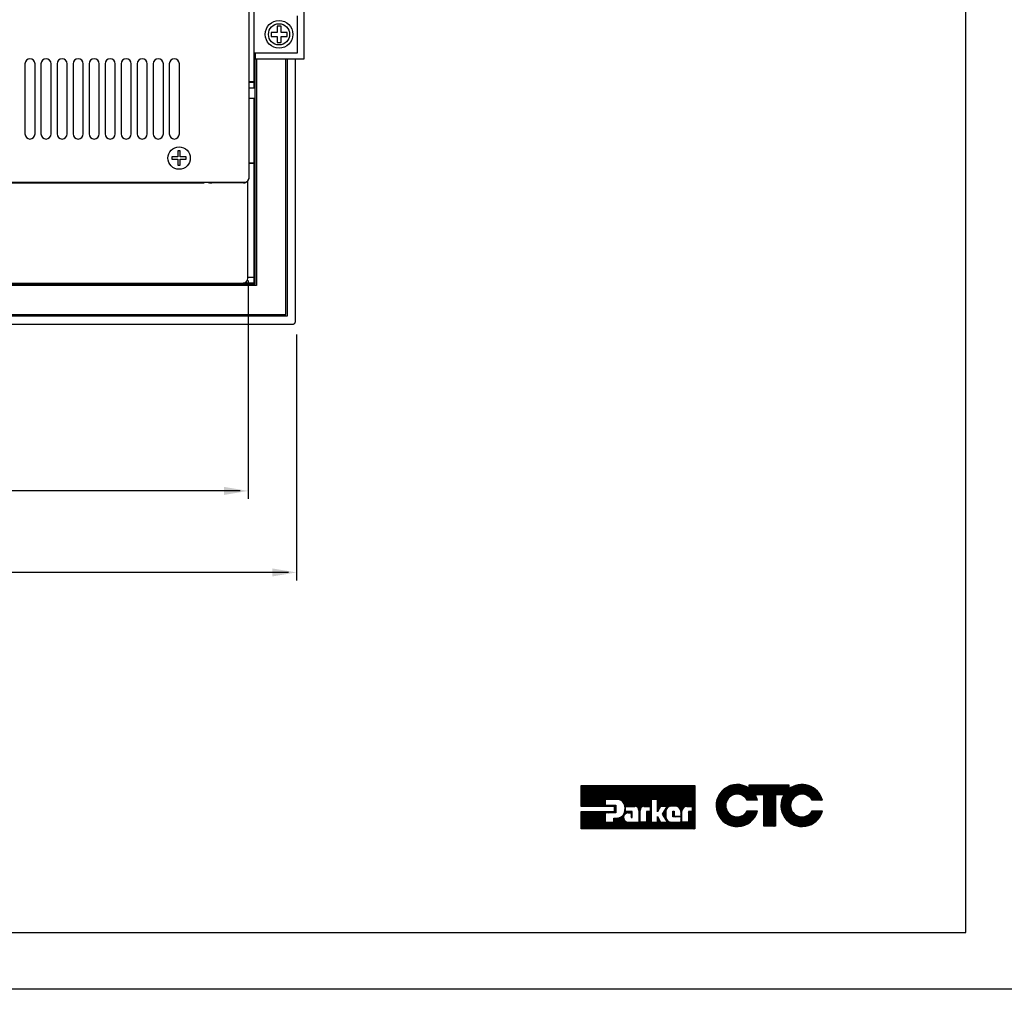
# Model space of a CAD drawing. Extents: x 4 to 74.2, y -80.9 to 9.5.
# Tile 5 of 50: x 26.9 to 39.2, y -80.9 to -68.8. Entities that reach past the tile are written whole.
import ezdxf

# ---------------------------------------------------------------- set-up
doc = ezdxf.new("R2010")
doc.units = 0
doc.header["$LTSCALE"] = 1.87
doc.header["$MEASUREMENT"] = 0
doc.layers.get('0').update_dxf_attribs({"linetype": 'CONTINUOUS'})
for name, color, linetype in [('dim', 5, 'CONTINUOUS'), ('prod', 6, 'CONTINUOUS'), ('UNIT', 7, 'CONTINUOUS')]:
    doc.layers.add(name, color=color, linetype=linetype)

msp = doc.modelspace()

# ---------------------------------------------------------------- linework, layer by layer
at = {"linetype": 'Continuous'}
for p, q in [((38.724, -80.212), (38.724, -52.173)), ((4.724, -80.212), (38.724, -80.212))]:
    msp.add_line(p, q, dxfattribs=at)
at = {"color": 7, "linetype": 'Continuous'}
for p, q in [((29.848, -69.609), (29.848, -66.609)), ((30.468, -68.697), (30.468, -69.317)), ((30.389, -69.238), (30.389, -68.776)), ((30.133, -68.982), (30.058, -68.982)), ((30.058, -68.982), (30.058, -69.032)), ((30.183, -68.907), (30.133, -68.907)), ((30.133, -68.907), (30.133, -68.982)), ((30.183, -68.982), (30.183, -68.907)), ((30.258, -68.982), (30.183, -68.982)), ((30.258, -69.032), (30.258, -68.982)), ((30.058, -69.032), (30.133, -69.032)), ((30.133, -69.032), (30.133, -69.107)), ((30.133, -69.107), (30.183, -69.107)), ((30.183, -69.032), (30.258, -69.032)), ((30.183, -69.107), (30.183, -69.032)), ((29.848, -69.238), (30.389, -69.238)), ((29.858, -69.238), (29.858, -69.317)), ((30.468, -69.317), (29.848, -69.317)), ((29.861, -72.123), (29.861, -69.317)), ((29.876, -69.317), (29.876, -72.138)), ((30.241, -72.503), (30.241, -69.317)), ((30.261, -69.317), (30.261, -72.523)), ((30.361, -72.593), (30.361, -69.317)), ((29.848, -69.599), (29.787, -69.599)), ((29.787, -69.673), (29.861, -69.673)), ((29.787, -69.805), (29.861, -69.805)), ((29.848, -70.619), (29.787, -70.619)), ((29.848, -72.109), (29.848, -70.609)), ((29.773, -72.034), (29.848, -72.034)), ((25.974, -72.123), (29.861, -72.123)), ((29.876, -72.138), (25.974, -72.138)), ((29.848, -72.109), (29.71, -72.109)), ((25.974, -72.503), (30.241, -72.503)), ((30.261, -72.523), (25.974, -72.523)), ((25.974, -72.623), (30.331, -72.623))]:
    msp.add_line(p, q, dxfattribs=at)
at = {"color": 3, "linetype": 'Continuous'}
for p, q in [((29.848, -69.609), (29.787, -69.609)), ((29.848, -69.673), (29.848, -69.609)), ((29.77, -72.034), (29.773, -72.034))]:
    msp.add_line(p, q, dxfattribs=at)
at = {"color": 7, "linetype": 'Continuous'}
msp.add_lwpolyline([(30.331, -72.623), (30.335, -72.623), (30.34, -72.622), (30.344, -72.62), (30.348, -72.618), (30.352, -72.615), (30.355, -72.611), (30.357, -72.607), (30.359, -72.603), (30.36, -72.598), (30.361, -72.593)], dxfattribs=at)
for radius in [0.172, 0.132]:
    msp.add_circle((30.158, -69.007), radius, dxfattribs=at)
at = {"layer": 'dim'}
for p, q in [((29.773, -72.078), (29.773, -74.802)), ((30.374, -72.753), (30.374, -75.819)), ((28.09, -74.702), (14.178, -74.702)), ((29.673, -74.702), (22.821, -74.702)), ((30.274, -75.719), (13.566, -75.719)), ((28.623, -75.719), (23.617, -75.719))]:
    msp.add_line(p, q, dxfattribs=at)
for points in [[(29.473, -74.652), (29.473, -74.752), (29.773, -74.702)], [(30.074, -75.669), (30.074, -75.769), (30.374, -75.719)]]:
    msp.add_solid(points, dxfattribs=at)
at = {"layer": 'prod', "flags": 128}
msp.add_lwpolyline([(4.047, 9.547), (74.248, 9.547), (74.248, -80.919), (4.047, -80.919)], close=True, dxfattribs=at)
at = {"layer": 'UNIT', "linetype": 'Continuous'}
for p, q in [((29.787, -70.79), (29.787, -61.094)), ((29.787, -70.79), (29.787, -61.094)), ((26.989, -69.375), (26.989, -70.25)), ((27.115, -70.25), (27.115, -69.375)), ((27.189, -69.375), (27.189, -70.25)), ((27.315, -70.25), (27.315, -69.375)), ((27.389, -69.375), (27.389, -70.25)), ((27.515, -70.25), (27.515, -69.375)), ((27.589, -69.375), (27.589, -70.25)), ((27.715, -70.25), (27.715, -69.375)), ((27.789, -69.375), (27.789, -70.25)), ((27.915, -70.25), (27.915, -69.375)), ((27.989, -69.375), (27.989, -70.25)), ((28.115, -70.25), (28.115, -69.375)), ((28.189, -69.375), (28.189, -70.25)), ((28.315, -70.25), (28.315, -69.375)), ((28.389, -69.375), (28.389, -70.25)), ((28.515, -70.25), (28.515, -69.375)), ((28.589, -69.375), (28.589, -70.25)), ((28.715, -70.25), (28.715, -69.375)), ((28.789, -69.375), (28.789, -70.25)), ((28.915, -70.25), (28.915, -69.375)), ((29.848, -70.609), (29.848, -69.805)), ((28.896, -70.46), (28.896, -70.535)), ((28.926, -70.46), (28.896, -70.46)), ((28.926, -70.535), (28.926, -70.46)), ((28.896, -70.535), (28.821, -70.535)), ((28.821, -70.535), (28.821, -70.565)), ((28.821, -70.565), (28.896, -70.565)), ((28.896, -70.565), (28.896, -70.64)), ((29.001, -70.535), (28.926, -70.535)), ((28.926, -70.565), (29.001, -70.565)), ((28.926, -70.64), (28.926, -70.565)), ((29.001, -70.565), (29.001, -70.535)), ((28.896, -70.64), (28.926, -70.64)), ((29.787, -70.609), (29.848, -70.609)), ((29.77, -72.049), (29.77, -70.831)), ((16.109, -70.859), (29.225, -70.859)), ((16.205, -70.85), (29.727, -70.85)), ((29.225, -70.859), (29.225, -70.85)), ((29.234, -70.85), (29.259, -70.853)), ((29.321, -70.85), (29.321, -70.859)), ((29.716, -70.859), (29.321, -70.859)), ((29.716, -70.85), (29.716, -70.859)), ((26.778, -72.109), (29.71, -72.109))]:
    msp.add_line(p, q, dxfattribs=at)
at = {"layer": 'UNIT'}
for p, q in [((33.927, -78.632), (34.182, -78.377)), ((33.927, -78.623), (34.173, -78.377)), ((33.927, -78.613), (34.163, -78.377)), ((33.927, -78.604), (34.153, -78.377)), ((33.927, -78.594), (34.144, -78.377)), ((33.927, -78.584), (34.134, -78.377)), ((33.927, -78.575), (34.125, -78.377)), ((33.927, -78.565), (34.115, -78.377)), ((33.927, -78.556), (34.106, -78.377)), ((33.927, -78.546), (34.096, -78.377)), ((33.927, -78.537), (34.086, -78.377)), ((33.927, -78.527), (34.077, -78.377)), ((33.927, -78.517), (34.067, -78.377)), ((33.927, -78.508), (34.058, -78.377)), ((33.927, -78.498), (34.048, -78.377)), ((33.927, -78.489), (34.039, -78.377)), ((33.927, -78.479), (34.029, -78.377)), ((33.927, -78.47), (34.019, -78.377)), ((33.927, -78.46), (34.01, -78.377)), ((33.927, -78.45), (34, -78.377)), ((33.927, -78.441), (33.991, -78.377)), ((33.927, -78.431), (33.981, -78.377)), ((33.927, -78.422), (33.972, -78.377)), ((33.927, -78.412), (33.962, -78.377)), ((33.927, -78.402), (33.952, -78.377)), ((33.927, -78.393), (33.943, -78.377)), ((33.927, -78.383), (33.933, -78.377)), ((33.927, -78.637), (33.927, -78.377)), ((33.927, -78.377), (35.341, -78.377)), ((33.932, -78.637), (34.192, -78.377)), ((33.942, -78.637), (34.201, -78.377)), ((33.951, -78.637), (34.211, -78.377)), ((33.961, -78.637), (34.22, -78.377)), ((33.97, -78.637), (34.23, -78.377)), ((33.98, -78.637), (34.24, -78.377)), ((33.989, -78.637), (34.249, -78.377)), ((33.999, -78.637), (34.259, -78.377)), ((34.009, -78.637), (34.268, -78.377)), ((34.018, -78.637), (34.278, -78.377)), ((34.028, -78.637), (34.287, -78.377)), ((34.037, -78.637), (34.297, -78.377)), ((34.047, -78.637), (34.307, -78.377)), ((34.056, -78.637), (34.316, -78.377)), ((34.066, -78.637), (34.326, -78.377)), ((34.076, -78.637), (34.335, -78.377)), ((34.085, -78.637), (34.345, -78.377)), ((34.095, -78.637), (34.354, -78.377)), ((34.104, -78.637), (34.364, -78.377)), ((34.114, -78.637), (34.374, -78.377)), ((34.123, -78.637), (34.383, -78.377)), ((34.133, -78.637), (34.393, -78.377)), ((34.229, -78.55), (34.402, -78.377)), ((34.239, -78.55), (34.412, -78.377)), ((34.248, -78.55), (34.422, -78.377)), ((34.258, -78.55), (34.431, -78.377)), ((34.267, -78.55), (34.441, -78.377)), ((34.277, -78.55), (34.45, -78.377)), ((34.287, -78.55), (34.46, -78.377)), ((34.296, -78.55), (34.469, -78.377)), ((34.306, -78.55), (34.479, -78.377)), ((34.315, -78.55), (34.489, -78.377)), ((34.325, -78.55), (34.498, -78.377)), ((34.335, -78.55), (34.508, -78.377)), ((34.344, -78.55), (34.517, -78.377)), ((34.354, -78.55), (34.527, -78.377)), ((34.363, -78.55), (34.536, -78.377)), ((34.373, -78.55), (34.546, -78.377)), ((34.381, -78.551), (34.556, -78.377)), ((34.39, -78.552), (34.565, -78.377)), ((34.398, -78.554), (34.575, -78.377)), ((34.405, -78.556), (34.584, -78.377)), ((34.412, -78.559), (34.594, -78.377)), ((34.419, -78.562), (34.603, -78.377)), ((34.425, -78.565), (34.613, -78.377)), ((34.43, -78.569), (34.623, -78.377)), ((34.436, -78.574), (34.632, -78.377)), ((34.441, -78.578), (34.642, -78.377)), ((34.446, -78.583), (34.651, -78.377)), ((34.45, -78.588), (34.661, -78.377)), ((34.453, -78.594), (34.67, -78.377)), ((34.457, -78.6), (34.68, -78.377)), ((34.461, -78.606), (34.69, -78.377)), ((34.463, -78.613), (34.699, -78.377)), ((34.465, -78.621), (34.709, -78.377)), ((34.467, -78.628), (34.718, -78.377)), ((34.47, -78.635), (34.728, -78.377)), ((34.471, -78.643), (34.737, -78.377)), ((34.487, -78.637), (34.747, -78.377)), ((34.497, -78.637), (34.757, -78.377)), ((34.506, -78.637), (34.766, -78.377)), ((34.516, -78.637), (34.776, -78.377)), ((34.526, -78.637), (34.785, -78.377)), ((34.535, -78.637), (34.795, -78.377)), ((34.545, -78.637), (34.804, -78.377)), ((34.554, -78.637), (34.814, -78.377)), ((34.564, -78.637), (34.824, -78.377)), ((34.573, -78.637), (34.833, -78.377)), ((34.583, -78.637), (34.843, -78.377)), ((34.593, -78.637), (34.852, -78.377)), ((34.601, -78.638), (34.862, -78.377)), ((34.609, -78.64), (34.871, -78.377)), ((34.616, -78.643), (34.881, -78.377)), ((34.621, -78.647), (34.891, -78.377)), ((34.627, -78.65), (34.9, -78.377)), ((34.632, -78.655), (34.91, -78.377)), ((34.636, -78.661), (34.919, -78.377)), ((34.639, -78.667), (34.929, -78.377)), ((34.642, -78.674), (34.939, -78.377)), ((34.644, -78.682), (34.948, -78.377)), ((34.694, -78.641), (34.958, -78.377)), ((34.706, -78.638), (34.967, -78.377)), ((34.801, -78.553), (34.977, -78.377)), ((34.81, -78.553), (34.986, -78.377)), ((34.82, -78.553), (34.996, -78.377)), ((34.83, -78.553), (35.006, -78.377)), ((34.839, -78.553), (35.015, -78.377)), ((34.849, -78.553), (35.025, -78.377)), ((34.858, -78.553), (35.034, -78.377)), ((34.868, -78.553), (35.044, -78.377)), ((34.877, -78.553), (35.053, -78.377)), ((34.878, -78.667), (35.168, -78.377)), ((34.878, -78.657), (35.159, -78.377)), ((34.878, -78.648), (35.149, -78.377)), ((34.878, -78.638), (35.14, -78.377)), ((34.878, -78.629), (35.13, -78.377)), ((34.878, -78.619), (35.12, -78.377)), ((34.878, -78.609), (35.111, -78.377)), ((34.878, -78.6), (35.101, -78.377)), ((34.878, -78.59), (35.092, -78.377)), ((34.878, -78.581), (35.082, -78.377)), ((34.878, -78.571), (35.073, -78.377)), ((34.878, -78.562), (35.063, -78.377)), ((34.918, -78.637), (35.178, -78.377)), ((34.928, -78.637), (35.187, -78.377)), ((34.937, -78.637), (35.197, -78.377)), ((34.947, -78.637), (35.207, -78.377)), ((34.956, -78.637), (35.216, -78.377)), ((34.966, -78.637), (35.226, -78.377)), ((34.976, -78.674), (35.274, -78.377)), ((34.976, -78.637), (35.235, -78.377)), ((34.985, -78.637), (35.245, -78.377)), ((34.991, -78.65), (35.264, -78.377)), ((34.995, -78.637), (35.254, -78.377)), ((35.017, -78.643), (35.283, -78.377)), ((35.031, -78.639), (35.293, -78.377)), ((35.044, -78.636), (35.302, -78.377)), ((35.054, -78.635), (35.312, -78.377)), ((35.064, -78.635), (35.321, -78.377)), ((35.073, -78.635), (35.331, -78.377)), ((35.083, -78.635), (35.341, -78.377)), ((35.092, -78.635), (35.341, -78.387)), ((35.102, -78.635), (35.341, -78.396)), ((35.11, -78.637), (35.341, -78.406)), ((35.118, -78.638), (35.341, -78.415)), ((35.126, -78.64), (35.341, -78.425)), ((35.132, -78.644), (35.341, -78.435)), ((35.137, -78.647), (35.341, -78.444)), ((35.143, -78.651), (35.341, -78.454)), ((35.341, -78.377), (35.341, -78.919)), ((35.609, -78.648), (35.893, -78.365)), ((35.609, -78.641), (35.886, -78.365)), ((35.609, -78.635), (35.879, -78.365)), ((35.609, -78.628), (35.873, -78.365)), ((35.609, -78.621), (35.866, -78.365)), ((35.609, -78.615), (35.859, -78.365)), ((35.609, -78.608), (35.852, -78.365)), ((35.61, -78.601), (35.845, -78.365)), ((35.61, -78.654), (35.899, -78.366)), ((35.611, -78.66), (35.904, -78.367)), ((35.611, -78.593), (35.837, -78.367)), ((35.612, -78.666), (35.91, -78.368)), ((35.613, -78.585), (35.829, -78.368)), ((35.613, -78.671), (35.916, -78.369)), ((35.614, -78.677), (35.921, -78.37)), ((35.614, -78.577), (35.821, -78.37)), ((35.615, -78.568), (35.813, -78.371)), ((35.617, -78.56), (35.805, -78.373)), ((35.62, -78.55), (35.795, -78.376)), ((35.624, -78.54), (35.784, -78.38)), ((35.628, -78.529), (35.774, -78.384)), ((35.632, -78.519), (35.763, -78.387)), ((35.639, -78.504), (35.749, -78.395)), ((35.648, -78.489), (35.733, -78.404)), ((35.663, -78.467), (35.712, -78.418)), ((35.774, -78.523), (35.927, -78.371)), ((35.8, -78.504), (35.933, -78.372)), ((35.812, -78.499), (35.938, -78.373)), ((35.824, -78.493), (35.943, -78.374)), ((35.834, -78.49), (35.948, -78.376)), ((35.842, -78.489), (35.953, -78.378)), ((35.851, -78.487), (35.958, -78.38)), ((35.859, -78.486), (35.963, -78.381)), ((35.866, -78.486), (35.968, -78.383)), ((35.872, -78.486), (35.973, -78.385)), ((35.879, -78.486), (35.978, -78.387)), ((35.885, -78.486), (35.983, -78.389)), ((35.891, -78.487), (35.987, -78.391)), ((35.897, -78.488), (35.991, -78.394)), ((35.902, -78.489), (35.995, -78.396)), ((35.907, -78.491), (36, -78.399)), ((35.913, -78.492), (36.004, -78.401)), ((35.918, -78.494), (36.008, -78.403)), ((35.923, -78.495), (36.012, -78.406)), ((35.928, -78.497), (36.017, -78.408)), ((35.932, -78.5), (36.021, -78.411)), ((35.936, -78.502), (36.069, -78.369)), ((35.941, -78.504), (36.076, -78.369)), ((35.945, -78.507), (36.083, -78.369)), ((35.949, -78.509), (36.089, -78.369)), ((35.954, -78.512), (36.096, -78.369)), ((35.957, -78.515), (36.103, -78.369)), ((35.961, -78.518), (36.109, -78.369)), ((35.964, -78.521), (36.116, -78.369)), ((35.968, -78.524), (36.123, -78.369)), ((35.971, -78.527), (36.129, -78.369)), ((35.975, -78.531), (36.136, -78.369)), ((35.978, -78.534), (36.143, -78.369)), ((35.981, -78.538), (36.15, -78.369)), ((35.983, -78.542), (36.156, -78.369)), ((35.986, -78.546), (36.163, -78.369)), ((35.989, -78.55), (36.17, -78.369)), ((35.992, -78.554), (36.176, -78.369)), ((35.994, -78.558), (36.183, -78.369)), ((35.998, -78.56), (36.19, -78.369)), ((36.005, -78.56), (36.196, -78.369)), ((36.012, -78.56), (36.203, -78.369)), ((36.018, -78.56), (36.21, -78.369)), ((36.021, -78.37), (36.022, -78.369)), ((36.021, -78.377), (36.029, -78.369)), ((36.021, -78.41), (36.063, -78.369)), ((36.021, -78.404), (36.056, -78.369)), ((36.021, -78.397), (36.049, -78.369)), ((36.021, -78.39), (36.042, -78.369)), ((36.021, -78.384), (36.036, -78.369)), ((36.021, -78.411), (36.021, -78.369)), ((36.021, -78.369), (36.514, -78.369)), ((36.025, -78.56), (36.217, -78.369)), ((36.099, -78.493), (36.223, -78.369)), ((36.106, -78.493), (36.23, -78.369)), ((36.113, -78.493), (36.237, -78.369)), ((36.119, -78.493), (36.243, -78.369)), ((36.126, -78.493), (36.25, -78.369)), ((36.133, -78.493), (36.257, -78.369)), ((36.14, -78.493), (36.263, -78.369)), ((36.146, -78.493), (36.27, -78.369)), ((36.153, -78.493), (36.277, -78.369)), ((36.16, -78.493), (36.283, -78.369)), ((36.166, -78.493), (36.29, -78.369)), ((36.173, -78.493), (36.297, -78.369)), ((36.18, -78.493), (36.304, -78.369)), ((36.186, -78.493), (36.31, -78.369)), ((36.193, -78.493), (36.317, -78.369)), ((36.2, -78.493), (36.324, -78.369)), ((36.204, -78.636), (36.471, -78.369)), ((36.204, -78.629), (36.464, -78.369)), ((36.204, -78.623), (36.458, -78.369)), ((36.204, -78.616), (36.451, -78.369)), ((36.204, -78.609), (36.444, -78.369)), ((36.204, -78.603), (36.437, -78.369)), ((36.204, -78.596), (36.431, -78.369)), ((36.204, -78.589), (36.424, -78.369)), ((36.204, -78.583), (36.417, -78.369)), ((36.204, -78.576), (36.411, -78.369)), ((36.204, -78.569), (36.404, -78.369)), ((36.204, -78.563), (36.397, -78.369)), ((36.204, -78.556), (36.391, -78.369)), ((36.204, -78.549), (36.384, -78.369)), ((36.204, -78.542), (36.377, -78.369)), ((36.204, -78.536), (36.371, -78.369)), ((36.204, -78.529), (36.364, -78.369)), ((36.204, -78.522), (36.357, -78.369)), ((36.204, -78.516), (36.35, -78.369)), ((36.204, -78.509), (36.344, -78.369)), ((36.204, -78.502), (36.337, -78.369)), ((36.204, -78.496), (36.33, -78.369)), ((36.354, -78.493), (36.478, -78.369)), ((36.36, -78.493), (36.484, -78.369)), ((36.367, -78.493), (36.491, -78.369)), ((36.374, -78.493), (36.498, -78.369)), ((36.381, -78.493), (36.504, -78.369)), ((36.387, -78.493), (36.511, -78.369)), ((36.394, -78.493), (36.514, -78.373)), ((36.401, -78.493), (36.514, -78.38)), ((36.407, -78.493), (36.514, -78.386)), ((36.414, -78.493), (36.514, -78.393)), ((36.417, -78.63), (36.683, -78.364)), ((36.417, -78.624), (36.677, -78.364)), ((36.417, -78.617), (36.67, -78.364)), ((36.417, -78.637), (36.689, -78.365)), ((36.418, -78.643), (36.696, -78.365)), ((36.418, -78.61), (36.662, -78.365)), ((36.418, -78.649), (36.702, -78.366)), ((36.418, -78.602), (36.655, -78.366)), ((36.419, -78.656), (36.708, -78.366)), ((36.419, -78.662), (36.715, -78.367)), ((36.419, -78.595), (36.648, -78.367)), ((36.42, -78.668), (36.721, -78.367)), ((36.42, -78.587), (36.64, -78.367)), ((36.421, -78.673), (36.726, -78.368)), ((36.421, -78.58), (36.633, -78.368)), ((36.421, -78.493), (36.514, -78.4)), ((36.422, -78.679), (36.731, -78.37)), ((36.423, -78.571), (36.624, -78.37)), ((36.425, -78.562), (36.615, -78.373)), ((36.427, -78.493), (36.514, -78.407)), ((36.428, -78.553), (36.605, -78.375)), ((36.431, -78.543), (36.596, -78.378)), ((36.433, -78.534), (36.586, -78.381)), ((36.434, -78.493), (36.514, -78.413)), ((36.439, -78.521), (36.574, -78.387)), ((36.441, -78.493), (36.514, -78.42)), ((36.446, -78.508), (36.561, -78.393)), ((36.447, -78.493), (36.527, -78.413)), ((36.452, -78.495), (36.548, -78.399)), ((36.514, -78.369), (36.514, -78.422)), ((36.591, -78.517), (36.737, -78.371)), ((36.612, -78.502), (36.742, -78.372)), ((36.624, -78.497), (36.748, -78.374)), ((36.636, -78.492), (36.753, -78.375)), ((36.645, -78.49), (36.758, -78.376)), ((36.653, -78.488), (36.763, -78.378)), ((36.661, -78.487), (36.768, -78.38)), ((36.669, -78.485), (36.773, -78.382)), ((36.676, -78.486), (36.778, -78.384)), ((36.682, -78.486), (36.782, -78.386)), ((36.689, -78.486), (36.787, -78.388)), ((36.695, -78.486), (36.792, -78.39)), ((36.701, -78.487), (36.796, -78.392)), ((36.707, -78.488), (36.801, -78.394)), ((36.712, -78.49), (36.805, -78.396)), ((36.717, -78.491), (36.809, -78.399)), ((36.722, -78.493), (36.813, -78.402)), ((36.728, -78.494), (36.817, -78.404)), ((36.733, -78.496), (36.822, -78.407)), ((36.737, -78.498), (36.826, -78.409)), ((36.741, -78.5), (36.83, -78.412)), ((36.746, -78.503), (36.834, -78.415)), ((36.75, -78.505), (36.838, -78.417)), ((36.754, -78.507), (36.841, -78.42)), ((36.759, -78.51), (36.845, -78.423)), ((36.763, -78.512), (36.849, -78.427)), ((36.766, -78.516), (36.852, -78.43)), ((36.77, -78.519), (36.856, -78.433)), ((36.773, -78.522), (36.859, -78.436)), ((36.777, -78.525), (36.863, -78.439)), ((36.78, -78.528), (36.866, -78.443)), ((36.784, -78.532), (36.87, -78.446)), ((36.787, -78.535), (36.873, -78.449)), ((36.79, -78.539), (36.876, -78.453)), ((36.792, -78.543), (36.879, -78.457)), ((34.143, -78.637), (34.223, -78.556)), ((34.152, -78.637), (34.223, -78.566)), ((34.162, -78.637), (34.223, -78.575)), ((34.223, -78.55), (34.223, -78.621)), ((34.375, -78.55), (34.223, -78.55)), ((34.717, -78.637), (34.798, -78.555)), ((34.727, -78.637), (34.798, -78.565)), ((34.736, -78.637), (34.798, -78.575)), ((34.798, -78.553), (34.798, -78.835)), ((34.878, -78.553), (34.798, -78.553)), ((34.878, -78.705), (34.878, -78.553)), ((35.149, -78.655), (35.341, -78.463)), ((35.152, -78.661), (35.341, -78.473)), ((35.156, -78.667), (35.341, -78.482)), ((35.16, -78.673), (35.341, -78.492)), ((35.163, -78.679), (35.341, -78.502)), ((35.165, -78.687), (35.341, -78.511)), ((35.22, -78.641), (35.341, -78.521)), ((35.232, -78.639), (35.341, -78.53)), ((35.244, -78.637), (35.341, -78.54)), ((35.253, -78.637), (35.341, -78.55)), ((35.263, -78.637), (35.341, -78.559)), ((35.272, -78.637), (35.341, -78.569)), ((35.282, -78.637), (35.341, -78.578)), ((35.615, -78.683), (35.772, -78.526)), ((35.616, -78.688), (35.75, -78.555)), ((35.617, -78.694), (35.743, -78.568)), ((35.619, -78.699), (35.737, -78.58)), ((36.125, -78.56), (35.996, -78.56)), ((36.032, -78.56), (36.098, -78.494)), ((36.039, -78.56), (36.1, -78.499)), ((36.045, -78.56), (36.103, -78.503)), ((36.052, -78.56), (36.105, -78.507)), ((36.059, -78.56), (36.107, -78.512)), ((36.065, -78.56), (36.109, -78.516)), ((36.072, -78.56), (36.111, -78.521)), ((36.079, -78.56), (36.113, -78.526)), ((36.085, -78.56), (36.115, -78.53)), ((36.092, -78.56), (36.117, -78.535)), ((36.204, -78.493), (36.097, -78.493)), ((36.099, -78.56), (36.119, -78.54)), ((36.105, -78.56), (36.121, -78.545)), ((36.112, -78.56), (36.122, -78.55)), ((36.119, -78.56), (36.124, -78.555)), ((36.204, -78.884), (36.204, -78.493)), ((36.204, -78.643), (36.347, -78.499)), ((36.204, -78.65), (36.347, -78.506)), ((36.204, -78.656), (36.347, -78.513)), ((36.204, -78.663), (36.347, -78.519)), ((36.204, -78.67), (36.347, -78.526)), ((36.204, -78.676), (36.347, -78.533)), ((36.204, -78.683), (36.347, -78.539)), ((36.204, -78.69), (36.347, -78.546)), ((36.204, -78.696), (36.347, -78.553)), ((36.204, -78.703), (36.347, -78.56)), ((36.204, -78.71), (36.347, -78.566)), ((36.204, -78.716), (36.347, -78.573)), ((36.204, -78.723), (36.347, -78.58)), ((36.347, -78.493), (36.347, -78.884)), ((36.453, -78.493), (36.347, -78.493)), ((36.424, -78.684), (36.57, -78.537)), ((36.425, -78.689), (36.556, -78.559)), ((36.426, -78.695), (36.549, -78.572)), ((36.795, -78.547), (36.882, -78.46)), ((36.798, -78.551), (36.885, -78.464)), ((36.801, -78.555), (36.888, -78.468)), ((36.803, -78.559), (36.891, -78.472)), ((36.934, -78.56), (36.804, -78.56)), ((36.808, -78.56), (36.894, -78.475)), ((36.815, -78.56), (36.896, -78.479)), ((36.822, -78.56), (36.899, -78.483)), ((36.829, -78.56), (36.902, -78.487)), ((36.835, -78.56), (36.904, -78.492)), ((36.842, -78.56), (36.906, -78.496)), ((36.849, -78.56), (36.909, -78.5)), ((36.855, -78.56), (36.911, -78.505)), ((36.862, -78.56), (36.913, -78.509)), ((36.869, -78.56), (36.916, -78.513)), ((36.875, -78.56), (36.918, -78.518)), ((36.882, -78.56), (36.92, -78.522)), ((36.889, -78.56), (36.922, -78.527)), ((36.896, -78.56), (36.924, -78.532)), ((36.902, -78.56), (36.925, -78.537)), ((36.909, -78.56), (36.927, -78.542)), ((36.916, -78.56), (36.929, -78.547)), ((36.922, -78.56), (36.931, -78.552)), ((36.929, -78.56), (36.932, -78.557)), ((34.341, -78.637), (33.927, -78.637)), ((33.927, -78.919), (34.147, -78.7)), ((33.927, -78.91), (34.137, -78.7)), ((33.927, -78.9), (34.127, -78.7)), ((33.927, -78.891), (34.118, -78.7)), ((33.927, -78.881), (34.108, -78.7)), ((33.927, -78.872), (34.099, -78.7)), ((33.927, -78.862), (34.089, -78.7)), ((33.927, -78.852), (34.08, -78.7)), ((33.927, -78.843), (34.07, -78.7)), ((33.927, -78.833), (34.06, -78.7)), ((33.927, -78.824), (34.051, -78.7)), ((33.927, -78.814), (34.041, -78.7)), ((33.927, -78.805), (34.032, -78.7)), ((33.927, -78.795), (34.022, -78.7)), ((33.927, -78.785), (34.013, -78.7)), ((33.927, -78.776), (34.003, -78.7)), ((33.927, -78.766), (33.993, -78.7)), ((33.927, -78.757), (33.984, -78.7)), ((33.927, -78.747), (33.974, -78.7)), ((33.927, -78.738), (33.965, -78.7)), ((33.927, -78.728), (33.955, -78.7)), ((33.927, -78.718), (33.946, -78.7)), ((33.927, -78.709), (33.936, -78.7)), ((33.927, -78.919), (33.927, -78.7)), ((33.927, -78.7), (34.341, -78.7)), ((33.937, -78.919), (34.156, -78.7)), ((33.946, -78.919), (34.166, -78.7)), ((33.956, -78.919), (34.175, -78.7)), ((33.966, -78.919), (34.185, -78.7)), ((33.975, -78.919), (34.194, -78.7)), ((33.985, -78.919), (34.204, -78.7)), ((33.994, -78.919), (34.214, -78.7)), ((34.004, -78.919), (34.223, -78.7)), ((34.013, -78.919), (34.233, -78.7)), ((34.171, -78.637), (34.223, -78.585)), ((34.181, -78.637), (34.223, -78.594)), ((34.19, -78.637), (34.223, -78.604)), ((34.2, -78.637), (34.223, -78.613)), ((34.21, -78.637), (34.226, -78.621)), ((34.219, -78.637), (34.235, -78.621)), ((34.223, -78.621), (34.356, -78.621)), ((34.225, -78.717), (34.242, -78.7)), ((34.229, -78.637), (34.245, -78.621)), ((34.235, -78.717), (34.252, -78.7)), ((34.238, -78.637), (34.254, -78.621)), ((34.245, -78.717), (34.261, -78.7)), ((34.248, -78.637), (34.264, -78.621)), ((34.254, -78.717), (34.271, -78.7)), ((34.257, -78.637), (34.273, -78.621)), ((34.264, -78.717), (34.281, -78.7)), ((34.267, -78.637), (34.283, -78.621)), ((34.273, -78.717), (34.29, -78.7)), ((34.277, -78.637), (34.293, -78.621)), ((34.282, -78.919), (34.499, -78.702)), ((34.283, -78.717), (34.3, -78.7)), ((34.286, -78.637), (34.302, -78.621)), ((34.292, -78.717), (34.309, -78.7)), ((34.296, -78.637), (34.312, -78.621)), ((34.302, -78.717), (34.319, -78.7)), ((34.305, -78.637), (34.321, -78.621)), ((34.312, -78.717), (34.328, -78.7)), ((34.315, -78.637), (34.331, -78.621)), ((34.321, -78.717), (34.338, -78.7)), ((34.325, -78.637), (34.341, -78.621)), ((34.331, -78.717), (34.356, -78.691)), ((34.334, -78.637), (34.35, -78.621)), ((34.34, -78.717), (34.356, -78.701)), ((34.341, -78.639), (34.356, -78.624)), ((34.341, -78.649), (34.356, -78.634)), ((34.341, -78.7), (34.341, -78.637)), ((34.341, -78.659), (34.356, -78.644)), ((34.341, -78.668), (34.356, -78.653)), ((34.341, -78.678), (34.356, -78.663)), ((34.341, -78.687), (34.356, -78.672)), ((34.341, -78.697), (34.356, -78.682)), ((34.356, -78.621), (34.356, -78.717)), ((34.453, -78.738), (34.489, -78.702)), ((34.464, -78.718), (34.48, -78.702)), ((34.467, -78.705), (34.479, -78.694)), ((34.47, -78.693), (34.479, -78.684)), ((34.472, -78.652), (34.479, -78.646)), ((34.472, -78.662), (34.479, -78.655)), ((34.473, -78.671), (34.479, -78.665)), ((34.473, -78.68), (34.479, -78.674)), ((34.479, -78.702), (34.479, -78.637)), ((34.479, -78.637), (34.593, -78.637)), ((34.563, -78.702), (34.479, -78.702)), ((34.488, -78.722), (34.509, -78.702)), ((34.501, -78.719), (34.518, -78.702)), ((34.513, -78.717), (34.528, -78.702)), ((34.522, -78.717), (34.537, -78.702)), ((34.532, -78.717), (34.547, -78.702)), ((34.541, -78.717), (34.556, -78.702)), ((34.549, -78.719), (34.563, -78.705)), ((34.563, -78.774), (34.563, -78.702)), ((34.645, -78.69), (34.663, -78.672)), ((34.645, -78.699), (34.66, -78.684)), ((34.645, -78.689), (34.645, -78.834)), ((34.645, -78.709), (34.659, -78.695)), ((34.645, -78.718), (34.659, -78.704)), ((34.659, -78.835), (34.659, -78.69)), ((34.713, -78.637), (34.787, -78.637)), ((34.741, -78.756), (34.798, -78.699)), ((34.741, -78.709), (34.748, -78.702)), ((34.741, -78.737), (34.777, -78.702)), ((34.741, -78.718), (34.757, -78.702)), ((34.741, -78.747), (34.786, -78.702)), ((34.741, -78.728), (34.767, -78.702)), ((34.741, -78.702), (34.741, -78.835)), ((34.787, -78.702), (34.741, -78.702)), ((34.746, -78.637), (34.798, -78.584)), ((34.755, -78.637), (34.798, -78.594)), ((34.765, -78.637), (34.798, -78.603)), ((34.775, -78.637), (34.798, -78.613)), ((34.784, -78.637), (34.798, -78.622)), ((34.787, -78.643), (34.798, -78.632)), ((34.787, -78.637), (34.787, -78.702)), ((34.787, -78.653), (34.798, -78.642)), ((34.787, -78.662), (34.798, -78.651)), ((34.787, -78.672), (34.798, -78.661)), ((34.787, -78.682), (34.798, -78.67)), ((34.787, -78.691), (34.798, -78.68)), ((34.787, -78.701), (34.798, -78.689)), ((34.914, -78.637), (34.878, -78.705)), ((34.878, -78.677), (34.91, -78.645)), ((34.878, -78.686), (34.899, -78.665)), ((34.878, -78.696), (34.889, -78.686)), ((34.999, -78.637), (34.914, -78.637)), ((34.941, -78.734), (34.999, -78.637)), ((34.943, -78.737), (34.983, -78.697)), ((34.947, -78.722), (34.985, -78.685)), ((34.962, -78.698), (34.991, -78.669)), ((34.982, -78.7), (34.982, -78.764)), ((35.101, -78.635), (35.061, -78.635)), ((35.07, -78.705), (35.078, -78.697)), ((35.07, -78.768), (35.07, -78.697)), ((35.07, -78.697), (35.084, -78.697)), ((35.07, -78.714), (35.084, -78.701)), ((35.084, -78.697), (35.084, -78.758)), ((35.166, -78.695), (35.186, -78.675)), ((35.167, -78.704), (35.184, -78.687)), ((35.167, -78.713), (35.182, -78.699)), ((35.167, -78.701), (35.167, -78.758)), ((35.182, -78.835), (35.182, -78.698)), ((35.243, -78.637), (35.31, -78.637)), ((35.264, -78.75), (35.341, -78.674)), ((35.264, -78.76), (35.341, -78.684)), ((35.264, -78.769), (35.341, -78.693)), ((35.264, -78.702), (35.265, -78.702)), ((35.264, -78.712), (35.274, -78.702)), ((35.264, -78.741), (35.303, -78.702)), ((35.264, -78.731), (35.294, -78.702)), ((35.264, -78.721), (35.284, -78.702)), ((35.264, -78.702), (35.264, -78.835)), ((35.31, -78.702), (35.264, -78.702)), ((35.264, -78.779), (35.341, -78.703)), ((35.292, -78.637), (35.341, -78.588)), ((35.301, -78.637), (35.341, -78.597)), ((35.31, -78.638), (35.341, -78.607)), ((35.31, -78.648), (35.341, -78.617)), ((35.31, -78.657), (35.341, -78.626)), ((35.31, -78.667), (35.341, -78.636)), ((35.31, -78.637), (35.31, -78.702)), ((35.31, -78.676), (35.341, -78.645)), ((35.31, -78.686), (35.341, -78.655)), ((35.31, -78.695), (35.341, -78.664)), ((35.621, -78.704), (35.735, -78.589)), ((35.622, -78.709), (35.733, -78.598)), ((35.624, -78.714), (35.731, -78.607)), ((35.626, -78.719), (35.73, -78.614)), ((35.628, -78.723), (35.73, -78.621)), ((35.63, -78.728), (35.73, -78.628)), ((35.631, -78.733), (35.73, -78.634)), ((35.633, -78.738), (35.73, -78.641)), ((35.636, -78.742), (35.731, -78.647)), ((35.638, -78.747), (35.733, -78.652)), ((35.64, -78.751), (35.734, -78.658)), ((35.643, -78.755), (35.735, -78.663)), ((35.645, -78.759), (35.736, -78.668)), ((35.648, -78.764), (35.738, -78.674)), ((35.65, -78.768), (35.74, -78.678)), ((35.653, -78.772), (35.742, -78.683)), ((35.655, -78.776), (35.744, -78.687)), ((35.658, -78.78), (35.746, -78.692)), ((35.661, -78.784), (35.749, -78.696)), ((35.664, -78.787), (35.751, -78.701)), ((35.667, -78.791), (35.753, -78.705)), ((35.817, -78.883), (36.007, -78.693)), ((35.822, -78.884), (36.013, -78.693)), ((35.828, -78.885), (36.02, -78.693)), ((35.834, -78.886), (36.027, -78.693)), ((35.839, -78.887), (36.033, -78.693)), ((35.845, -78.888), (36.04, -78.693)), ((35.851, -78.888), (36.047, -78.693)), ((35.858, -78.888), (36.054, -78.693)), ((35.865, -78.888), (36.06, -78.693)), ((35.871, -78.888), (36.067, -78.693)), ((35.878, -78.888), (36.074, -78.693)), ((35.885, -78.888), (36.08, -78.693)), ((35.891, -78.888), (36.087, -78.693)), ((35.899, -78.888), (36.094, -78.693)), ((35.907, -78.886), (36.1, -78.693)), ((35.915, -78.885), (36.107, -78.693)), ((35.923, -78.883), (36.114, -78.693)), ((35.932, -78.882), (36.121, -78.693)), ((35.94, -78.88), (36.124, -78.696)), ((35.988, -78.705), (36, -78.693)), ((35.996, -78.693), (36.125, -78.693)), ((36.204, -78.73), (36.347, -78.586)), ((36.204, -78.737), (36.347, -78.593)), ((36.204, -78.743), (36.347, -78.6)), ((36.204, -78.75), (36.347, -78.606)), ((36.204, -78.757), (36.347, -78.613)), ((36.204, -78.763), (36.347, -78.62)), ((36.204, -78.77), (36.347, -78.627)), ((36.204, -78.777), (36.347, -78.633)), ((36.204, -78.783), (36.347, -78.64)), ((36.204, -78.79), (36.347, -78.647)), ((36.204, -78.797), (36.347, -78.653)), ((36.204, -78.804), (36.347, -78.66)), ((36.204, -78.81), (36.347, -78.667)), ((36.204, -78.817), (36.347, -78.673)), ((36.204, -78.824), (36.347, -78.68)), ((36.204, -78.83), (36.347, -78.687)), ((36.204, -78.837), (36.347, -78.693)), ((36.204, -78.844), (36.347, -78.7)), ((36.428, -78.7), (36.545, -78.583)), ((36.429, -78.706), (36.543, -78.592)), ((36.43, -78.711), (36.541, -78.6)), ((36.432, -78.716), (36.539, -78.609)), ((36.434, -78.72), (36.539, -78.616)), ((36.436, -78.725), (36.539, -78.623)), ((36.438, -78.73), (36.539, -78.63)), ((36.44, -78.734), (36.539, -78.636)), ((36.443, -78.739), (36.539, -78.643)), ((36.445, -78.744), (36.54, -78.648)), ((36.447, -78.748), (36.541, -78.654)), ((36.449, -78.753), (36.542, -78.659)), ((36.451, -78.757), (36.544, -78.665)), ((36.454, -78.761), (36.545, -78.67)), ((36.457, -78.765), (36.546, -78.675)), ((36.459, -78.769), (36.549, -78.68)), ((36.462, -78.773), (36.551, -78.684)), ((36.465, -78.777), (36.553, -78.689)), ((36.467, -78.781), (36.555, -78.693)), ((36.47, -78.785), (36.557, -78.698)), ((36.473, -78.789), (36.56, -78.702)), ((36.626, -78.884), (36.817, -78.693)), ((36.632, -78.884), (36.824, -78.693)), ((36.638, -78.885), (36.83, -78.693)), ((36.644, -78.886), (36.837, -78.693)), ((36.65, -78.887), (36.844, -78.693)), ((36.655, -78.888), (36.85, -78.693)), ((36.661, -78.888), (36.857, -78.693)), ((36.667, -78.889), (36.864, -78.693)), ((36.674, -78.889), (36.87, -78.693)), ((36.681, -78.888), (36.877, -78.693)), ((36.688, -78.888), (36.884, -78.693)), ((36.695, -78.888), (36.89, -78.693)), ((36.702, -78.888), (36.897, -78.693)), ((36.709, -78.888), (36.904, -78.693)), ((36.717, -78.886), (36.911, -78.693)), ((36.726, -78.884), (36.917, -78.693)), ((36.734, -78.883), (36.924, -78.693)), ((36.743, -78.881), (36.931, -78.693)), ((36.751, -78.879), (36.931, -78.699)), ((36.792, -78.711), (36.81, -78.693)), ((36.804, -78.693), (36.934, -78.693)), ((34.023, -78.919), (34.223, -78.719)), ((34.033, -78.919), (34.223, -78.728)), ((34.042, -78.919), (34.223, -78.738)), ((34.052, -78.919), (34.223, -78.748)), ((34.061, -78.919), (34.223, -78.757)), ((34.071, -78.919), (34.223, -78.767)), ((34.08, -78.919), (34.223, -78.776)), ((34.09, -78.919), (34.223, -78.786)), ((34.1, -78.919), (34.223, -78.795)), ((34.109, -78.919), (34.223, -78.805)), ((34.119, -78.919), (34.223, -78.815)), ((34.128, -78.919), (34.223, -78.824)), ((34.223, -78.717), (34.223, -78.835)), ((34.356, -78.717), (34.223, -78.717)), ((34.253, -78.919), (34.393, -78.779)), ((34.262, -78.919), (34.405, -78.776)), ((34.272, -78.919), (34.427, -78.764)), ((34.291, -78.919), (34.46, -78.75)), ((34.301, -78.919), (34.455, -78.765)), ((34.31, -78.919), (34.454, -78.775)), ((34.32, -78.919), (34.454, -78.785)), ((34.329, -78.919), (34.457, -78.792)), ((34.332, -78.831), (34.38, -78.782)), ((34.332, -78.821), (34.37, -78.783)), ((34.332, -78.812), (34.36, -78.784)), ((34.332, -78.802), (34.35, -78.784)), ((34.332, -78.792), (34.34, -78.784)), ((34.332, -78.835), (34.332, -78.784)), ((34.332, -78.784), (34.366, -78.784)), ((34.339, -78.919), (34.459, -78.799)), ((34.349, -78.919), (34.462, -78.806)), ((34.35, -78.717), (34.356, -78.711)), ((34.358, -78.919), (34.466, -78.811)), ((34.366, -78.784), (34.378, -78.783)), ((34.368, -78.919), (34.471, -78.816)), ((34.377, -78.919), (34.476, -78.821)), ((34.387, -78.919), (34.481, -78.825)), ((34.396, -78.919), (34.488, -78.828)), ((34.512, -78.717), (34.549, -78.717)), ((34.549, -78.728), (34.563, -78.714)), ((34.549, -78.717), (34.549, -78.774)), ((34.549, -78.738), (34.563, -78.724)), ((34.549, -78.747), (34.563, -78.733)), ((34.549, -78.757), (34.563, -78.743)), ((34.549, -78.767), (34.563, -78.752)), ((34.549, -78.774), (34.563, -78.774)), ((34.551, -78.774), (34.563, -78.762)), ((34.561, -78.774), (34.563, -78.772)), ((34.645, -78.728), (34.659, -78.714)), ((34.645, -78.738), (34.659, -78.723)), ((34.645, -78.747), (34.659, -78.733)), ((34.645, -78.757), (34.659, -78.743)), ((34.645, -78.766), (34.659, -78.752)), ((34.645, -78.776), (34.659, -78.762)), ((34.645, -78.785), (34.659, -78.771)), ((34.645, -78.795), (34.659, -78.781)), ((34.645, -78.805), (34.659, -78.79)), ((34.645, -78.814), (34.659, -78.8)), ((34.645, -78.824), (34.659, -78.81)), ((34.645, -78.833), (34.659, -78.819)), ((34.665, -78.919), (34.798, -78.785)), ((34.674, -78.919), (34.798, -78.795)), ((34.684, -78.919), (34.798, -78.804)), ((34.693, -78.919), (34.798, -78.814)), ((34.703, -78.919), (34.798, -78.824)), ((34.741, -78.766), (34.798, -78.709)), ((34.741, -78.776), (34.798, -78.718)), ((34.741, -78.785), (34.798, -78.728)), ((34.741, -78.795), (34.798, -78.737)), ((34.741, -78.804), (34.798, -78.747)), ((34.741, -78.814), (34.798, -78.757)), ((34.741, -78.823), (34.798, -78.766)), ((34.741, -78.833), (34.798, -78.776)), ((34.799, -78.919), (34.904, -78.814)), ((34.808, -78.919), (34.907, -78.82)), ((34.818, -78.919), (34.91, -78.827)), ((34.878, -78.835), (34.878, -78.765)), ((34.878, -78.765), (34.914, -78.835)), ((34.878, -78.772), (34.881, -78.77)), ((34.878, -78.782), (34.884, -78.776)), ((34.878, -78.791), (34.887, -78.782)), ((34.878, -78.801), (34.891, -78.789)), ((34.878, -78.811), (34.894, -78.795)), ((34.878, -78.82), (34.897, -78.801)), ((34.878, -78.83), (34.9, -78.808)), ((34.923, -78.919), (35.018, -78.824)), ((34.933, -78.919), (35.024, -78.828)), ((35.004, -78.835), (34.941, -78.734)), ((34.946, -78.743), (34.982, -78.707)), ((34.95, -78.749), (34.982, -78.717)), ((34.954, -78.755), (34.982, -78.726)), ((34.957, -78.76), (34.982, -78.736)), ((34.961, -78.766), (34.982, -78.745)), ((34.965, -78.772), (34.982, -78.755)), ((34.968, -78.778), (34.982, -78.764)), ((34.972, -78.784), (34.984, -78.772)), ((34.976, -78.79), (34.985, -78.78)), ((34.979, -78.796), (34.987, -78.788)), ((34.983, -78.802), (34.99, -78.795)), ((34.987, -78.808), (34.994, -78.801)), ((34.99, -78.813), (34.998, -78.806)), ((34.994, -78.819), (35.001, -78.812)), ((34.998, -78.825), (35.007, -78.817)), ((35.002, -78.831), (35.012, -78.82)), ((35.07, -78.724), (35.084, -78.711)), ((35.07, -78.733), (35.084, -78.72)), ((35.07, -78.743), (35.084, -78.73)), ((35.07, -78.753), (35.084, -78.739)), ((35.07, -78.762), (35.084, -78.749)), ((35.167, -78.768), (35.07, -78.768)), ((35.075, -78.768), (35.084, -78.758)), ((35.084, -78.768), (35.094, -78.758)), ((35.084, -78.758), (35.167, -78.758)), ((35.086, -78.919), (35.182, -78.823)), ((35.094, -78.768), (35.103, -78.758)), ((35.103, -78.768), (35.113, -78.758)), ((35.113, -78.768), (35.122, -78.758)), ((35.122, -78.768), (35.132, -78.758)), ((35.132, -78.768), (35.141, -78.758)), ((35.142, -78.768), (35.151, -78.758)), ((35.151, -78.768), (35.161, -78.758)), ((35.161, -78.768), (35.182, -78.747)), ((35.167, -78.723), (35.182, -78.709)), ((35.167, -78.732), (35.182, -78.718)), ((35.167, -78.742), (35.182, -78.728)), ((35.167, -78.751), (35.182, -78.737)), ((35.167, -78.771), (35.182, -78.756)), ((35.167, -78.78), (35.182, -78.766)), ((35.167, -78.768), (35.167, -78.835)), ((35.167, -78.79), (35.182, -78.776)), ((35.167, -78.799), (35.182, -78.785)), ((35.167, -78.809), (35.182, -78.795)), ((35.167, -78.818), (35.182, -78.804)), ((35.167, -78.828), (35.182, -78.814)), ((35.182, -78.919), (35.341, -78.76)), ((35.191, -78.919), (35.341, -78.77)), ((35.201, -78.919), (35.341, -78.779)), ((35.21, -78.919), (35.341, -78.789)), ((35.22, -78.919), (35.341, -78.798)), ((35.229, -78.919), (35.341, -78.808)), ((35.239, -78.919), (35.341, -78.818)), ((35.249, -78.919), (35.341, -78.827)), ((35.264, -78.789), (35.341, -78.712)), ((35.264, -78.798), (35.341, -78.722)), ((35.264, -78.808), (35.341, -78.731)), ((35.264, -78.817), (35.341, -78.741)), ((35.264, -78.827), (35.341, -78.751)), ((35.67, -78.795), (35.756, -78.709)), ((35.673, -78.798), (35.759, -78.712)), ((35.677, -78.802), (35.762, -78.716)), ((35.68, -78.806), (35.765, -78.72)), ((35.683, -78.809), (35.769, -78.723)), ((35.686, -78.813), (35.772, -78.727)), ((35.689, -78.816), (35.775, -78.73)), ((35.693, -78.819), (35.779, -78.733)), ((35.697, -78.822), (35.783, -78.736)), ((35.7, -78.825), (35.786, -78.739)), ((35.704, -78.828), (35.79, -78.742)), ((35.708, -78.831), (35.794, -78.745)), ((35.711, -78.834), (35.798, -78.748)), ((35.715, -78.837), (35.802, -78.75)), ((35.719, -78.84), (35.807, -78.752)), ((35.722, -78.843), (35.811, -78.754)), ((35.727, -78.846), (35.816, -78.756)), ((35.731, -78.848), (35.821, -78.758)), ((35.735, -78.85), (35.825, -78.76)), ((35.739, -78.853), (35.83, -78.762)), ((35.744, -78.855), (35.836, -78.763)), ((35.748, -78.858), (35.842, -78.764)), ((35.752, -78.86), (35.847, -78.765)), ((35.756, -78.863), (35.853, -78.766)), ((35.761, -78.865), (35.858, -78.767)), ((35.766, -78.867), (35.865, -78.768)), ((35.77, -78.869), (35.872, -78.767)), ((35.775, -78.87), (35.879, -78.767)), ((35.78, -78.872), (35.886, -78.767)), ((35.785, -78.874), (35.893, -78.766)), ((35.79, -78.876), (35.902, -78.764)), ((35.795, -78.877), (35.911, -78.761)), ((35.8, -78.879), (35.921, -78.759)), ((35.805, -78.881), (35.933, -78.753)), ((35.811, -78.882), (35.948, -78.745)), ((35.95, -78.876), (36.121, -78.706)), ((35.961, -78.873), (36.117, -78.716)), ((35.971, -78.869), (36.113, -78.727)), ((35.982, -78.865), (36.109, -78.738)), ((35.997, -78.856), (36.1, -78.753)), ((36.014, -78.846), (36.091, -78.769)), ((36.042, -78.825), (36.07, -78.797)), ((36.204, -78.85), (36.347, -78.707)), ((36.204, -78.857), (36.347, -78.714)), ((36.204, -78.864), (36.347, -78.72)), ((36.204, -78.87), (36.347, -78.727)), ((36.204, -78.877), (36.347, -78.734)), ((36.204, -78.884), (36.347, -78.74)), ((36.21, -78.884), (36.347, -78.747)), ((36.217, -78.884), (36.347, -78.754)), ((36.224, -78.884), (36.347, -78.76)), ((36.23, -78.884), (36.347, -78.767)), ((36.237, -78.884), (36.347, -78.774)), ((36.244, -78.884), (36.347, -78.781)), ((36.25, -78.884), (36.347, -78.787)), ((36.257, -78.884), (36.347, -78.794)), ((36.264, -78.884), (36.347, -78.801)), ((36.271, -78.884), (36.347, -78.807)), ((36.277, -78.884), (36.347, -78.814)), ((36.284, -78.884), (36.347, -78.821)), ((36.291, -78.884), (36.347, -78.827)), ((36.476, -78.793), (36.562, -78.706)), ((36.479, -78.796), (36.565, -78.71)), ((36.482, -78.799), (36.568, -78.713)), ((36.486, -78.803), (36.572, -78.717)), ((36.489, -78.806), (36.575, -78.721)), ((36.492, -78.81), (36.578, -78.724)), ((36.495, -78.813), (36.581, -78.728)), ((36.499, -78.817), (36.584, -78.731)), ((36.502, -78.82), (36.588, -78.734)), ((36.505, -78.823), (36.592, -78.737)), ((36.509, -78.826), (36.596, -78.74)), ((36.513, -78.829), (36.599, -78.743)), ((36.517, -78.832), (36.603, -78.746)), ((36.521, -78.835), (36.607, -78.748)), ((36.524, -78.838), (36.612, -78.751)), ((36.528, -78.841), (36.616, -78.753)), ((36.532, -78.844), (36.621, -78.755)), ((36.536, -78.846), (36.626, -78.757)), ((36.54, -78.849), (36.63, -78.759)), ((36.544, -78.851), (36.635, -78.761)), ((36.549, -78.854), (36.64, -78.762)), ((36.553, -78.856), (36.646, -78.763)), ((36.557, -78.858), (36.651, -78.764)), ((36.562, -78.861), (36.657, -78.766)), ((36.566, -78.863), (36.663, -78.767)), ((36.571, -78.865), (36.668, -78.768)), ((36.575, -78.868), (36.675, -78.768)), ((36.58, -78.87), (36.682, -78.767)), ((36.585, -78.871), (36.689, -78.767)), ((36.59, -78.873), (36.696, -78.767)), ((36.595, -78.875), (36.703, -78.766)), ((36.6, -78.876), (36.713, -78.763)), ((36.605, -78.878), (36.722, -78.761)), ((36.61, -78.879), (36.731, -78.758)), ((36.615, -78.881), (36.745, -78.751)), ((36.62, -78.883), (36.761, -78.742)), ((36.761, -78.876), (36.928, -78.709)), ((36.772, -78.871), (36.924, -78.719)), ((36.783, -78.867), (36.92, -78.73)), ((36.794, -78.863), (36.914, -78.742)), ((36.81, -78.853), (36.906, -78.758)), ((36.827, -78.843), (36.897, -78.773)), ((36.865, -78.812), (36.87, -78.807)), ((35.341, -78.919), (33.927, -78.919)), ((34.138, -78.919), (34.223, -78.834)), ((34.147, -78.919), (34.232, -78.835)), ((34.157, -78.919), (34.242, -78.835)), ((34.167, -78.919), (34.251, -78.835)), ((34.176, -78.919), (34.261, -78.835)), ((34.186, -78.919), (34.27, -78.835)), ((34.195, -78.919), (34.28, -78.835)), ((34.205, -78.919), (34.29, -78.835)), ((34.215, -78.919), (34.299, -78.835)), ((34.223, -78.835), (34.332, -78.835)), ((34.224, -78.919), (34.309, -78.835)), ((34.234, -78.919), (34.318, -78.835)), ((34.243, -78.919), (34.328, -78.835)), ((34.406, -78.919), (34.495, -78.831)), ((34.416, -78.919), (34.501, -78.833)), ((34.425, -78.919), (34.511, -78.834)), ((34.435, -78.919), (34.52, -78.834)), ((34.444, -78.919), (34.53, -78.834)), ((34.454, -78.919), (34.539, -78.834)), ((34.463, -78.919), (34.549, -78.834)), ((34.473, -78.919), (34.559, -78.834)), ((34.483, -78.919), (34.568, -78.834)), ((34.492, -78.919), (34.578, -78.834)), ((34.502, -78.919), (34.587, -78.834)), ((34.502, -78.834), (34.645, -78.834)), ((34.511, -78.919), (34.597, -78.834)), ((34.521, -78.919), (34.606, -78.834)), ((34.53, -78.919), (34.616, -78.834)), ((34.54, -78.919), (34.626, -78.834)), ((34.55, -78.919), (34.635, -78.834)), ((34.559, -78.919), (34.645, -78.834)), ((34.569, -78.919), (34.659, -78.829)), ((34.578, -78.919), (34.663, -78.835)), ((34.588, -78.919), (34.673, -78.835)), ((34.597, -78.919), (34.682, -78.835)), ((34.607, -78.919), (34.692, -78.835)), ((34.617, -78.919), (34.701, -78.835)), ((34.626, -78.919), (34.711, -78.835)), ((34.636, -78.919), (34.72, -78.835)), ((34.645, -78.919), (34.73, -78.835)), ((34.655, -78.919), (34.74, -78.835)), ((34.741, -78.835), (34.659, -78.835)), ((34.712, -78.919), (34.798, -78.833)), ((34.722, -78.919), (34.807, -78.835)), ((34.732, -78.919), (34.816, -78.835)), ((34.741, -78.919), (34.826, -78.835)), ((34.751, -78.919), (34.835, -78.835)), ((34.76, -78.919), (34.845, -78.835)), ((34.77, -78.919), (34.855, -78.835)), ((34.779, -78.919), (34.864, -78.835)), ((34.789, -78.919), (34.874, -78.835)), ((34.798, -78.835), (34.878, -78.835)), ((34.827, -78.919), (34.913, -78.833)), ((34.837, -78.919), (34.922, -78.835)), ((34.846, -78.919), (34.931, -78.835)), ((34.856, -78.919), (34.941, -78.835)), ((34.866, -78.919), (34.95, -78.835)), ((34.875, -78.919), (34.96, -78.835)), ((34.885, -78.919), (34.969, -78.835)), ((34.894, -78.919), (34.979, -78.835)), ((34.904, -78.919), (34.989, -78.835)), ((34.913, -78.919), (34.998, -78.835)), ((34.914, -78.835), (35.004, -78.835)), ((34.942, -78.919), (35.031, -78.83)), ((34.952, -78.919), (35.039, -78.832)), ((34.961, -78.919), (35.047, -78.833)), ((34.971, -78.919), (35.056, -78.835)), ((34.98, -78.919), (35.065, -78.835)), ((34.99, -78.919), (35.075, -78.835)), ((35, -78.919), (35.084, -78.835)), ((35.009, -78.919), (35.094, -78.835)), ((35.019, -78.919), (35.103, -78.835)), ((35.028, -78.919), (35.113, -78.835)), ((35.038, -78.919), (35.123, -78.835)), ((35.047, -78.919), (35.132, -78.835)), ((35.052, -78.835), (35.167, -78.835)), ((35.057, -78.919), (35.142, -78.835)), ((35.067, -78.919), (35.151, -78.835)), ((35.076, -78.919), (35.161, -78.835)), ((35.095, -78.919), (35.182, -78.833)), ((35.105, -78.919), (35.19, -78.835)), ((35.115, -78.919), (35.199, -78.835)), ((35.124, -78.919), (35.209, -78.835)), ((35.134, -78.919), (35.218, -78.835)), ((35.143, -78.919), (35.228, -78.835)), ((35.153, -78.919), (35.238, -78.835)), ((35.162, -78.919), (35.247, -78.835)), ((35.172, -78.919), (35.257, -78.835)), ((35.264, -78.835), (35.182, -78.835)), ((35.258, -78.919), (35.341, -78.837)), ((35.268, -78.919), (35.341, -78.846)), ((35.277, -78.919), (35.341, -78.856)), ((35.287, -78.919), (35.341, -78.865)), ((35.296, -78.919), (35.341, -78.875)), ((35.306, -78.919), (35.341, -78.885)), ((35.316, -78.919), (35.341, -78.894)), ((35.325, -78.919), (35.341, -78.904)), ((35.335, -78.919), (35.341, -78.913)), ((36.347, -78.884), (36.204, -78.884)), ((36.297, -78.884), (36.347, -78.834)), ((36.304, -78.884), (36.347, -78.841)), ((36.311, -78.884), (36.347, -78.847)), ((36.317, -78.884), (36.347, -78.854)), ((36.324, -78.884), (36.347, -78.861)), ((36.331, -78.884), (36.347, -78.868)), ((36.338, -78.884), (36.347, -78.874)), ((36.344, -78.884), (36.347, -78.881))]:
    msp.add_line(p, q, dxfattribs=at)
at = {"layer": 'UNIT', "linetype": 'Continuous'}
msp.add_lwpolyline([(29.259, -70.853), (29.291, -70.858), (29.321, -70.859)], dxfattribs=at)
msp.add_circle((28.911, -70.55), 0.14, dxfattribs=at)
for centre, radius, start, end in [((27.052, -69.375), 0.063, 0, 180), ((27.252, -69.375), 0.063, 0, 180), ((27.452, -69.375), 0.063, 0, 180), ((27.652, -69.375), 0.063, 0, 180), ((27.852, -69.375), 0.063, 0, 180), ((28.052, -69.375), 0.063, 0, 180), ((28.252, -69.375), 0.063, 0, 180), ((28.452, -69.375), 0.063, 0, 180), ((28.652, -69.375), 0.063, 0, 180), ((28.852, -69.375), 0.063, 0, 180), ((27.052, -70.25), 0.063, 180, 0), ((27.252, -70.25), 0.063, 180, 0), ((27.452, -70.25), 0.063, 180, 0), ((27.652, -70.25), 0.063, 180, 0), ((27.852, -70.25), 0.063, 180, 0), ((28.052, -70.25), 0.063, 180, 0), ((28.252, -70.25), 0.063, 180, 0), ((28.452, -70.25), 0.063, 180, 0), ((28.652, -70.25), 0.063, 180, 0), ((28.852, -70.25), 0.063, 180, 0), ((29.716, -70.791), 0.068, 270, 315), ((29.727, -70.79), 0.06, 270, 0), ((29.727, -70.79), 0.06, 316.0545, 0), ((29.71, -72.049), 0.06, 270, 0)]:
    msp.add_arc(centre, radius, start, end, dxfattribs=at)
at = {"layer": 'UNIT'}
for centre, radius, start, end in [((35.871, -78.627), 0.263, 55.1669, 345.4272), ((36.679, -78.627), 0.263, 14.5726, 129.0131), ((34.375, -78.644), 0.0935, 24.4649, 90), ((35.871, -78.627), 0.142, 27.8362, 332.1634), ((35.871, -78.627), 0.263, 14.573, 30.571), ((36.679, -78.627), 0.263, 149.4297, 345.4271), ((36.679, -78.627), 0.142, 27.8364, 332.1631), ((34.326, -78.666), 0.147, 340.3845, 24.4654), ((34.593, -78.689), 0.0524, 0, 90), ((34.713, -78.69), 0.0535, 90, 180), ((35.046, -78.7), 0.0642, 98.2141, 180), ((35.061, -78.803), 0.168, 90, 98.2142), ((35.101, -78.701), 0.0663, 0, 90), ((35.243, -78.698), 0.0611, 90, 180), ((34.369, -78.681), 0.102, 274.768, 340.385), ((34.512, -78.776), 0.0588, 90, 260.4825), ((35.052, -78.764), 0.0703, 180, 270)]:
    msp.add_arc(centre, radius, start, end, dxfattribs=at)

doc.saveas('drawing.dxf')
